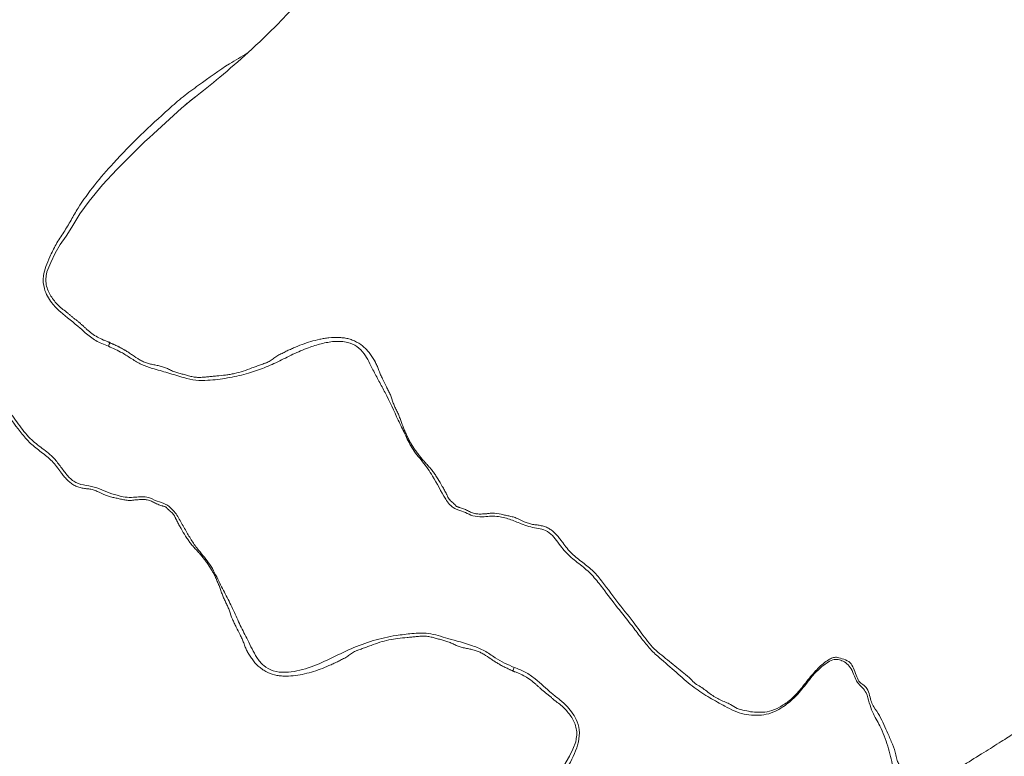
# Model space of a CAD drawing. Header units: millimetres. Extents: x 542 to 1522, y 744 to 2613.
# Tile 4 of 7: x 970 to 1180, y 1757 to 1914. Entities that reach past the tile are written whole.
import ezdxf

# ---------------------------------------------------------------- set-up
doc = ezdxf.new("R2010")
doc.units = ezdxf.units.MM

msp = doc.modelspace()

# ---------------------------------------------------------------- linework, layer by layer
at = {"color": 7, "linetype": 'Continuous', "lineweight": 15}
msp.add_line((1007.17, 1897.56), (1005.12, 1895.9), dxfattribs=at)
at = {"color": 8, "linetype": 'Continuous', "lineweight": 15, "flags": 128}
for points in [[(1005.12, 1895.9), (1004.32, 1895.25), (1001.74, 1892.9), (999.23, 1890.52), (998.36, 1889.73), (997.43, 1888.93), (996.52, 1888.12), (995.65, 1887.28), (990.5, 1882.14), (987.47, 1878.86), (984.61, 1875.41), (982.65, 1872.67), (980.92, 1869.8), (979.71, 1867.89), (978.47, 1866.11), (977.37, 1864.26), (976.43, 1862.31), (975.61, 1860.32), (975.61, 1860.32), (975.61, 1860.32)], [(1058.98, 1724.41), (1059.33, 1724.69), (1061.27, 1726.39), (1063.47, 1728.45), (1064.54, 1729.49), (1065.64, 1730.51), (1067.73, 1732.39), (1069.79, 1734.34), (1073.76, 1738.34), (1079.11, 1744.43), (1081.28, 1747.41), (1083.19, 1750.55), (1085.25, 1753.67), (1087.14, 1756.9), (1087.85, 1758.43), (1088.47, 1759.99), (1088.47, 1759.99), (1088.47, 1759.99)]]:
    msp.add_lwpolyline(points, dxfattribs=at)
at = {"color": 7, "linetype": 'Continuous', "lineweight": 15}
for radius, start, end in [(140.79, 82.0197, 155.6276), (141.17, 81.9672, 152.8584)]:
    msp.add_arc((1032.04, 1810.15), radius, start, end, dxfattribs=at)
for points, knots in [([(1159.8, 1748.04), (1160.22, 1748.3), (1161.04, 1748.81), (1162.21, 1749.55), (1163.78, 1750.55), (1165.79, 1751.76), (1168.44, 1753.24), (1171.82, 1755.37), (1175.43, 1757.62), (1179.04, 1759.89), (1182.34, 1761.96), (1185.57, 1763.98), (1189.49, 1766.45), (1194.2, 1769.44), (1199.46, 1772.87), (1204.71, 1776.43), (1209.68, 1779.92), (1214.51, 1783.42), (1219.32, 1786.99), (1224.27, 1790.75), (1228.72, 1794.23), (1232.4, 1797.16), (1235.08, 1799.34), (1237.35, 1801.2), (1239.53, 1803.02), (1241.92, 1805.05), (1244.46, 1807.23), (1248.29, 1810.61), (1253.18, 1815.1), (1258.48, 1820.41), (1263.02, 1825.41), (1267.13, 1830.32), (1271.57, 1835.97), (1276.52, 1842.58), (1281.98, 1850.26), (1288.24, 1859.53), (1295.15, 1870.31), (1302.54, 1882.49), (1309.95, 1895.36), (1317.13, 1908.5), (1323.83, 1921.4), (1329.85, 1933.55), (1335.17, 1944.76), (1339.51, 1954.3), (1343, 1962.23), (1345.74, 1968.63), (1348.06, 1974.2), (1349.94, 1978.81), (1351.49, 1982.67), (1353.15, 1986.88), (1355.14, 1992.03), (1357.38, 1998.02), (1359.55, 2003.95), (1361.59, 2009.75), (1364.23, 2017.44), (1367.48, 2027.39), (1371.17, 2039.63), (1374.79, 2052.74), (1378.25, 2066.85), (1381.49, 2082.17), (1384.38, 2098.46), (1386.78, 2115.63), (1388.49, 2132.27), (1389.56, 2148.21), (1390.09, 2163.28), (1390.14, 2178.45), (1389.72, 2193.25), (1388.92, 2207.23), (1387.83, 2220.18), (1386.54, 2232.15), (1385.07, 2243.38), (1383.47, 2253.88), (1381.79, 2263.69), (1380.08, 2272.77), (1378.25, 2281.74), (1376.15, 2291.2), (1373.71, 2301.44), (1370.88, 2312.41), (1367.67, 2323.99), (1364.06, 2336.13), (1360.14, 2348.47), (1356, 2360.75), (1351.68, 2372.87), (1347.17, 2384.88), (1342.94, 2395.63), (1339.09, 2405.01), (1335.8, 2412.79), (1332.71, 2419.85), (1329.92, 2426.06), (1327.59, 2431.13), (1325.7, 2435.18), (1324.24, 2438.27), (1322.93, 2440.99), (1321.59, 2443.77), (1319.89, 2447.26), (1317.67, 2451.73), (1314.89, 2457.25), (1311.59, 2463.64), (1307.76, 2470.89), (1303.44, 2478.84), (1298.82, 2487.1), (1292.92, 2497.36), (1285.92, 2509.07), (1277.87, 2521.94), (1270.45, 2533.34), (1263.67, 2543.37), (1257.54, 2552.19), (1251.53, 2560.57), (1245.35, 2568.98), (1238.65, 2577.81), (1233.82, 2584.07), (1231.19, 2587.35), (1231.03, 2587.54)], [0, 0, 0, 0, 0.0015248, 0.0029902, 0.0044212, 0.0075867, 0.0109508, 0.0145715, 0.0198092, 0.0244116, 0.028092, 0.0320077, 0.0364933, 0.0429342, 0.0498349, 0.0564309, 0.0629919, 0.068991, 0.0753209, 0.0820037, 0.0888341, 0.0933552, 0.0970648, 0.099883, 0.1027784, 0.1061913, 0.1099336, 0.1135232, 0.1225467, 0.1311443, 0.1373353, 0.1439251, 0.1513734, 0.1600259, 0.1699623, 0.1810974, 0.1953018, 0.2102952, 0.2259712, 0.2420744, 0.2574282, 0.2716859, 0.2847166, 0.2964205, 0.3046382, 0.3119418, 0.3182874, 0.3236046, 0.3275672, 0.3313432, 0.3378293, 0.3448665, 0.3514292, 0.3576334, 0.3641392, 0.3769175, 0.3904232, 0.4041422, 0.4194742, 0.4358124, 0.4530684, 0.4711285, 0.4898872, 0.5052329, 0.5209054, 0.5368625, 0.5524913, 0.5669951, 0.5804491, 0.5929255, 0.6044874, 0.6156792, 0.6259833, 0.6354479, 0.6444493, 0.6544616, 0.6655947, 0.6772002, 0.6896943, 0.703008, 0.7165898, 0.7299966, 0.7433347, 0.7566596, 0.7699796, 0.7793575, 0.7883218, 0.7963329, 0.8034064, 0.8095572, 0.8137496, 0.8173108, 0.8202048, 0.82316, 0.8269237, 0.8322796, 0.8386991, 0.84617, 0.8546789, 0.8642116, 0.8743347, 0.8841097, 0.9010612, 0.9167931, 0.9313392, 0.9433481, 0.954451, 0.9647352, 0.9754134, 0.9869079, 0.9992142, 1, 1, 1, 1]), ([(760.57, 2565.22), (762.36, 2563.96), (767.04, 2560.65), (774.23, 2555.39), (781.9, 2549.67), (788.65, 2544.52), (794.52, 2539.95), (799.51, 2536.01), (803.59, 2532.73), (806.8, 2530.12), (809.17, 2528.19), (810.9, 2526.76), (812.29, 2525.61), (814.1, 2524.1), (816.54, 2522.06), (819.98, 2519.15), (824.15, 2515.59), (829.15, 2511.25), (834.94, 2506.12), (841.55, 2500.16), (848.97, 2493.3), (856.98, 2485.69), (865.24, 2477.6), (874.67, 2468.08), (884.82, 2457.42), (895.51, 2445.69), (905.42, 2434.33), (914.59, 2423.38), (923.14, 2412.76), (932.32, 2400.91), (942.31, 2387.41), (950.57, 2375.6), (956.3, 2367.09), (959.42, 2362.36), (962.16, 2358.14), (964.4, 2354.64), (966.07, 2351.99), (967.32, 2349.99), (968.45, 2348.17), (969.82, 2345.95), (971.61, 2343.03), (973.81, 2339.39), (976.58, 2334.74), (979.74, 2329.31), (983.13, 2323.35), (986.41, 2317.45), (990.82, 2309.3), (996.18, 2299.03), (1002.33, 2286.58), (1008.1, 2274.26), (1012.58, 2264.13), (1015.87, 2256.35), (1017.96, 2251.28), (1019.72, 2246.91), (1021.16, 2243.27), (1022.48, 2239.89), (1023.86, 2236.26), (1025.58, 2231.65), (1027.69, 2225.87), (1030.19, 2218.76), (1032.73, 2211.22), (1035.19, 2203.54), (1037.36, 2196.48), (1039.19, 2190.27), (1040.6, 2185.31), (1041.64, 2181.57), (1042.42, 2178.74), (1043.08, 2176.28), (1043.81, 2173.53), (1044.76, 2169.88), (1045.94, 2165.27), (1047.24, 2160.04), (1048.56, 2154.58), (1049.82, 2149.23), (1051.01, 2144.03), (1052.61, 2136.83), (1054.6, 2127.57), (1056.68, 2117.5), (1058.39, 2108.94), (1059.66, 2102.51), (1060.66, 2097.41), (1061.48, 2093.23), (1062.29, 2089.11), (1063.25, 2084.27), (1064.41, 2078.39), (1065.79, 2071.46), (1067.31, 2063.46), (1068.83, 2054.61), (1070.18, 2044.95), (1070.96, 2036.08), (1071.24, 2028.68), (1071.25, 2023.37), (1071.1, 2018.69), (1070.81, 2014.08), (1070.31, 2009.09), (1069.55, 2003.31), (1068.45, 1996.86), (1066.99, 1990.08), (1065.35, 1983.69), (1063.62, 1977.9), (1061.88, 1972.71), (1060.07, 1967.83), (1058.08, 1962.92), (1055.72, 1957.59), (1053.24, 1952.52), (1050.83, 1948.02), (1048.79, 1944.46), (1047.01, 1941.48), (1045.56, 1939.18), (1044.4, 1937.39), (1043.17, 1935.55), (1041.58, 1933.23), (1039.38, 1930.17), (1036.59, 1926.51), (1033.16, 1922.3), (1029.26, 1917.81), (1024.4, 1912.6), (1018.82, 1907.26), (1012.75, 1902), (1008.21, 1898.33), (1005.72, 1896.41), (1005.11, 1895.93)], [0, 0, 0, 0, 0.008238, 0.021559, 0.033559, 0.044226, 0.053552, 0.061531, 0.068157, 0.07326, 0.077099, 0.079674, 0.081719, 0.08389, 0.088522, 0.093697, 0.100867, 0.109171, 0.11861, 0.129984, 0.142664, 0.156649, 0.171581, 0.186184, 0.207086, 0.226995, 0.245908, 0.263823, 0.280742, 0.297212, 0.320264, 0.343913, 0.351468, 0.358864, 0.365215, 0.370425, 0.374497, 0.37702, 0.379288, 0.382545, 0.386842, 0.392178, 0.398553, 0.407198, 0.415861, 0.424333, 0.432615, 0.450732, 0.467914, 0.48489, 0.501933, 0.509607, 0.516686, 0.522587, 0.52731, 0.531419, 0.53626, 0.541925, 0.549943, 0.559407, 0.570314, 0.579897, 0.589754, 0.598132, 0.604271, 0.609146, 0.612756, 0.61532, 0.618744, 0.623472, 0.629504, 0.636639, 0.643745, 0.650645, 0.657338, 0.663824, 0.678414, 0.692982, 0.702546, 0.711316, 0.717707, 0.722198, 0.727379, 0.733612, 0.740886, 0.750075, 0.760437, 0.77184, 0.784234, 0.797601, 0.805721, 0.812342, 0.817736, 0.823497, 0.82981, 0.836666, 0.845447, 0.854444, 0.86273, 0.870277, 0.877192, 0.883361, 0.889848, 0.897158, 0.9053, 0.911076, 0.916381, 0.920734, 0.924144, 0.926607, 0.928798, 0.932504, 0.937253, 0.94306, 0.949946, 0.957865, 0.965721, 0.977191, 0.987592, 0.99691, 1, 1, 1, 1]), ([(975.61, 1860.32), (975.58, 1860.2), (975.55, 1860.08), (975.51, 1859.84), (975.49, 1859.72), (975.44, 1859.37), (975.41, 1859.13), (975.38, 1858.67), (975.37, 1858.43), (975.4, 1857.97), (975.43, 1857.75), (975.56, 1857.09), (975.7, 1856.68), (976.04, 1855.87), (976.24, 1855.49), (976.68, 1854.77), (976.93, 1854.43), (977.46, 1853.76), (977.75, 1853.44), (978.35, 1852.83), (978.67, 1852.54), (979.36, 1852.02), (979.72, 1851.78), (980.23, 1851.37), (980.39, 1851.22), (980.72, 1850.93), (980.88, 1850.78), (981.22, 1850.5), (981.4, 1850.36), (981.75, 1850.09), (981.93, 1849.95), (982.28, 1849.67), (982.45, 1849.53), (982.79, 1849.23), (982.96, 1849.08), (983.3, 1848.78), (983.47, 1848.63), (983.81, 1848.32), (983.97, 1848.16), (984.48, 1847.69), (984.84, 1847.4), (985.59, 1846.85), (985.99, 1846.6), (986.8, 1846.14), (987.23, 1845.94), (987.77, 1845.7), (987.88, 1845.66), (988.1, 1845.57), (988.22, 1845.52), (988.44, 1845.44), (988.55, 1845.39), (988.72, 1845.33), (988.77, 1845.31), (988.86, 1845.28), (988.89, 1845.27), (988.93, 1845.26), (988.94, 1845.26), (988.98, 1845.26), (988.99, 1845.26), (989.01, 1845.26)], [0, 0, 0, 0, 0.015625, 0.015625, 0.03125, 0.03125, 0.0625, 0.0625, 0.09375, 0.09375, 0.125, 0.125, 0.1875, 0.1875, 0.25, 0.25, 0.3125, 0.3125, 0.375, 0.375, 0.4375, 0.4375, 0.5, 0.5, 0.53125, 0.53125, 0.5625, 0.5625, 0.59375, 0.59375, 0.625, 0.625, 0.65625, 0.65625, 0.6875, 0.6875, 0.71875, 0.71875, 0.75, 0.75, 0.8125, 0.8125, 0.875, 0.875, 0.9375, 0.9375, 0.953125, 0.953125, 0.96875, 0.96875, 0.984375, 0.984375, 0.992187, 0.992187, 0.996094, 0.996094, 0.998047, 0.998047, 1, 1, 1, 1]), ([(989.07, 1845.16), (989.08, 1845.15), (989.1, 1845.14), (989.13, 1845.12), (989.18, 1845.1), (989.24, 1845.08), (989.34, 1845.04), (989.41, 1845.01), (989.55, 1844.95), (989.62, 1844.92), (989.75, 1844.86), (989.82, 1844.83), (990.03, 1844.74), (990.16, 1844.67), (990.44, 1844.55), (990.57, 1844.49), (990.78, 1844.39), (990.84, 1844.35), (990.98, 1844.28), (991.04, 1844.25), (991.24, 1844.14), (991.38, 1844.07), (991.64, 1843.93), (991.77, 1843.85), (991.96, 1843.73), (992.03, 1843.69), (992.16, 1843.62), (992.23, 1843.59), (992.43, 1843.48), (992.56, 1843.4), (992.81, 1843.24), (992.94, 1843.15), (993.32, 1842.9), (993.57, 1842.73), (994.33, 1842.2), (994.84, 1841.85), (995.64, 1841.38), (995.92, 1841.24), (996.48, 1841), (996.77, 1840.89), (997.36, 1840.71), (997.66, 1840.64), (998.27, 1840.5), (998.58, 1840.44), (999.19, 1840.32), (999.5, 1840.26), (1000.11, 1840.11), (1000.41, 1840.01), (1001, 1839.8), (1001.29, 1839.67), (1001.86, 1839.4), (1002.15, 1839.26), (1002.58, 1839.07), (1002.73, 1839.01), (1003.03, 1838.9), (1003.18, 1838.85), (1003.63, 1838.71), (1003.94, 1838.63), (1004.55, 1838.47), (1004.86, 1838.39), (1005.47, 1838.21), (1005.78, 1838.12), (1006.4, 1837.96), (1006.71, 1837.89), (1007.34, 1837.8), (1007.67, 1837.77), (1008.32, 1837.76), (1008.64, 1837.78), (1009.28, 1837.82), (1009.6, 1837.86), (1010.24, 1837.93), (1010.56, 1837.96), (1011.2, 1838.03), (1011.52, 1838.06), (1012.48, 1838.14), (1013.12, 1838.2), (1014.07, 1838.32), (1014.39, 1838.36), (1015.02, 1838.47), (1015.34, 1838.53), (1016.28, 1838.74), (1016.9, 1838.92), (1018.14, 1839.32), (1018.75, 1839.55), (1019.68, 1839.89), (1019.98, 1840.01), (1020.6, 1840.23), (1020.91, 1840.34), (1021.52, 1840.57), (1021.83, 1840.69), (1022.22, 1840.81), (1022.3, 1840.84), (1022.45, 1840.89), (1022.53, 1840.92), (1022.75, 1841.02), (1022.89, 1841.1), (1023.18, 1841.28), (1023.31, 1841.38), (1023.59, 1841.57), (1023.73, 1841.66), (1024.14, 1841.95), (1024.42, 1842.14), (1024.84, 1842.4), (1024.99, 1842.49), (1025.28, 1842.64), (1025.42, 1842.71), (1025.87, 1842.93), (1026.16, 1843.08), (1026.75, 1843.37), (1027.04, 1843.51), (1027.64, 1843.79), (1027.94, 1843.92), (1028.84, 1844.31), (1029.44, 1844.56), (1030.67, 1845.01), (1031.29, 1845.22), (1032.55, 1845.59), (1033.19, 1845.76), (1034.16, 1845.96), (1034.49, 1846.03), (1035.15, 1846.13), (1035.48, 1846.18), (1036.49, 1846.29), (1037.16, 1846.32), (1038.17, 1846.29), (1038.5, 1846.26), (1039.18, 1846.17), (1039.51, 1846.11), (1040.16, 1845.96), (1040.48, 1845.86), (1041.11, 1845.62), (1041.42, 1845.48), (1042.32, 1845), (1042.86, 1844.61), (1043.6, 1843.93), (1043.84, 1843.69), (1044.29, 1843.18), (1044.49, 1842.92), (1044.89, 1842.38), (1045.08, 1842.11), (1045.34, 1841.68), (1045.42, 1841.53), (1045.55, 1841.32), (1045.61, 1841.2), (1045.67, 1841.09), (1045.71, 1841.02), (1045.73, 1840.98), (1045.75, 1840.94)], [0, 0, 0, 0, 0.000977, 0.000977, 0.001953, 0.003906, 0.003906, 0.007812, 0.007812, 0.011719, 0.011719, 0.015625, 0.015625, 0.023437, 0.023437, 0.03125, 0.03125, 0.035156, 0.035156, 0.039062, 0.039062, 0.046875, 0.046875, 0.054687, 0.054687, 0.058594, 0.058594, 0.0625, 0.0625, 0.070312, 0.070312, 0.078125, 0.078125, 0.09375, 0.09375, 0.125, 0.125, 0.140625, 0.140625, 0.15625, 0.15625, 0.171875, 0.171875, 0.1875, 0.1875, 0.203125, 0.203125, 0.21875, 0.21875, 0.234375, 0.234375, 0.25, 0.25, 0.257812, 0.257812, 0.265625, 0.265625, 0.28125, 0.28125, 0.296875, 0.296875, 0.3125, 0.3125, 0.328125, 0.328125, 0.34375, 0.34375, 0.359375, 0.359375, 0.375, 0.375, 0.390625, 0.390625, 0.40625, 0.40625, 0.4375, 0.4375, 0.453125, 0.453125, 0.46875, 0.46875, 0.5, 0.5, 0.53125, 0.53125, 0.546875, 0.546875, 0.5625, 0.5625, 0.578125, 0.578125, 0.582031, 0.582031, 0.585937, 0.585937, 0.59375, 0.59375, 0.601562, 0.601562, 0.609375, 0.609375, 0.625, 0.625, 0.632812, 0.632812, 0.640625, 0.640625, 0.65625, 0.65625, 0.671875, 0.671875, 0.6875, 0.6875, 0.71875, 0.71875, 0.75, 0.75, 0.78125, 0.78125, 0.796875, 0.796875, 0.8125, 0.8125, 0.84375, 0.84375, 0.859375, 0.859375, 0.875, 0.875, 0.890625, 0.890625, 0.90625, 0.90625, 0.9375, 0.9375, 0.953125, 0.953125, 0.96875, 0.96875, 0.984375, 0.984375, 0.992188, 0.992188, 0.996094, 0.998047, 0.998047, 1, 1, 1, 1]), ([(1045.75, 1840.94), (1045.88, 1840.66), (1046.01, 1840.37), (1046.26, 1839.79), (1046.37, 1839.5), (1046.54, 1839.06), (1046.6, 1838.91), (1046.72, 1838.62), (1046.78, 1838.47), (1046.97, 1838.04), (1047.11, 1837.76), (1047.52, 1836.9), (1047.79, 1836.33), (1048.22, 1835.49), (1048.37, 1835.21), (1048.66, 1834.64), (1048.79, 1834.36), (1049.15, 1833.48), (1049.34, 1832.88), (1049.6, 1832.13), (1049.65, 1831.98), (1049.76, 1831.68), (1049.82, 1831.53), (1050.02, 1831.1), (1050.16, 1830.82), (1050.45, 1830.26), (1050.59, 1829.97), (1050.84, 1829.39), (1050.96, 1829.1), (1051.18, 1828.51), (1051.28, 1828.21), (1051.49, 1827.61), (1051.6, 1827.32), (1051.83, 1826.73), (1051.95, 1826.44), (1052.19, 1825.86), (1052.32, 1825.57), (1052.58, 1825), (1052.71, 1824.72), (1053.01, 1824.17), (1053.16, 1823.9), (1053.48, 1823.37), (1053.65, 1823.1), (1053.99, 1822.58), (1054.16, 1822.32), (1054.52, 1821.81), (1054.71, 1821.56), (1055.09, 1821.07), (1055.29, 1820.82), (1055.7, 1820.34), (1055.89, 1820.09), (1056.31, 1819.62), (1056.53, 1819.39), (1056.97, 1818.93), (1057.18, 1818.7), (1057.59, 1818.22), (1057.79, 1817.97), (1058.16, 1817.47), (1058.35, 1817.21), (1058.7, 1816.69), (1058.87, 1816.42), (1059.37, 1815.62), (1059.69, 1815.07), (1060.08, 1814.38), (1060.15, 1814.24), (1060.31, 1813.97), (1060.38, 1813.83), (1060.53, 1813.55), (1060.61, 1813.41), (1060.76, 1813.13), (1060.83, 1812.99), (1060.94, 1812.78), (1060.98, 1812.71), (1061.05, 1812.57), (1061.08, 1812.49), (1061.17, 1812.27), (1061.22, 1812.12), (1061.38, 1811.85), (1061.48, 1811.72), (1061.71, 1811.49), (1061.83, 1811.39), (1062.07, 1811.18), (1062.19, 1811.07), (1062.37, 1810.91), (1062.43, 1810.86), (1062.54, 1810.74), (1062.6, 1810.69), (1062.72, 1810.58), (1062.77, 1810.52), (1062.85, 1810.43), (1062.87, 1810.4), (1062.91, 1810.35), (1062.93, 1810.33), (1062.95, 1810.3), (1062.96, 1810.28), (1062.98, 1810.25), (1062.99, 1810.23), (1063.03, 1810.22), (1063.05, 1810.22), (1063.09, 1810.21), (1063.1, 1810.2), (1063.14, 1810.19), (1063.16, 1810.19), (1063.26, 1810.16), (1063.33, 1810.13), (1063.48, 1810.08), (1063.55, 1810.05), (1063.7, 1810), (1063.78, 1809.98), (1064.01, 1809.92), (1064.16, 1809.87), (1064.61, 1809.71), (1064.89, 1809.58), (1065.46, 1809.31), (1065.74, 1809.16), (1066.17, 1808.97), (1066.32, 1808.91), (1066.61, 1808.81), (1066.76, 1808.76), (1066.99, 1808.71), (1067.06, 1808.69), (1067.22, 1808.66), (1067.3, 1808.65), (1067.53, 1808.62), (1067.69, 1808.61), (1068.17, 1808.59), (1068.49, 1808.62), (1068.88, 1808.64), (1068.96, 1808.65), (1069.12, 1808.65), (1069.2, 1808.65), (1069.36, 1808.66), (1069.44, 1808.67), (1069.59, 1808.69), (1069.67, 1808.7), (1070.07, 1808.76), (1070.39, 1808.79), (1071.33, 1808.8), (1071.95, 1808.68), (1072.88, 1808.48), (1073.19, 1808.41), (1073.8, 1808.28), (1074.11, 1808.21), (1074.73, 1808.08), (1075.03, 1808), (1075.63, 1807.82), (1075.93, 1807.71), (1076.79, 1807.32), (1077.35, 1807.02), (1078.22, 1806.67), (1078.52, 1806.57), (1079.12, 1806.41), (1079.43, 1806.37), (1080.06, 1806.29), (1080.37, 1806.26), (1080.99, 1806.16), (1081.29, 1806.09), (1081.88, 1805.92), (1082.17, 1805.81), (1082.72, 1805.54), (1082.98, 1805.39), (1083.72, 1804.86), (1084.17, 1804.42), (1084.77, 1803.72), (1084.97, 1803.48), (1085.25, 1803.12), (1085.34, 1803), (1085.48, 1802.81), (1085.53, 1802.75), (1085.62, 1802.62), (1085.67, 1802.56), (1085.71, 1802.5)], [0, 0, 0, 0, 0.015625, 0.015625, 0.03125, 0.03125, 0.039062, 0.039062, 0.046875, 0.046875, 0.0625, 0.0625, 0.09375, 0.09375, 0.109375, 0.109375, 0.125, 0.125, 0.15625, 0.15625, 0.164062, 0.164062, 0.171875, 0.171875, 0.1875, 0.1875, 0.203125, 0.203125, 0.21875, 0.21875, 0.234375, 0.234375, 0.25, 0.25, 0.265625, 0.265625, 0.28125, 0.28125, 0.296875, 0.296875, 0.3125, 0.3125, 0.328125, 0.328125, 0.34375, 0.34375, 0.359375, 0.359375, 0.375, 0.375, 0.390625, 0.390625, 0.40625, 0.40625, 0.421875, 0.421875, 0.4375, 0.4375, 0.453125, 0.453125, 0.46875, 0.46875, 0.5, 0.5, 0.507812, 0.507812, 0.515625, 0.515625, 0.523437, 0.523437, 0.53125, 0.53125, 0.535156, 0.535156, 0.539062, 0.539062, 0.546875, 0.546875, 0.554687, 0.554687, 0.5625, 0.5625, 0.570312, 0.570312, 0.574219, 0.574219, 0.578125, 0.578125, 0.582031, 0.582031, 0.583984, 0.583984, 0.584961, 0.584961, 0.585937, 0.585937, 0.586914, 0.586914, 0.587891, 0.587891, 0.588867, 0.588867, 0.589844, 0.589844, 0.59375, 0.59375, 0.597656, 0.597656, 0.601562, 0.601562, 0.609375, 0.609375, 0.625, 0.625, 0.640625, 0.640625, 0.648437, 0.648437, 0.65625, 0.65625, 0.660156, 0.660156, 0.664062, 0.664062, 0.671875, 0.671875, 0.6875, 0.6875, 0.691406, 0.691406, 0.695312, 0.695312, 0.699219, 0.699219, 0.703125, 0.703125, 0.71875, 0.71875, 0.75, 0.75, 0.765625, 0.765625, 0.78125, 0.78125, 0.796875, 0.796875, 0.8125, 0.8125, 0.84375, 0.84375, 0.859375, 0.859375, 0.875, 0.875, 0.890625, 0.890625, 0.90625, 0.90625, 0.921875, 0.921875, 0.9375, 0.9375, 0.96875, 0.96875, 0.984375, 0.984375, 0.992187, 0.992187, 0.996094, 0.996094, 1, 1, 1, 1]), ([(1018.34, 1779.37), (1018.21, 1779.65), (1018.08, 1779.94), (1017.83, 1780.51), (1017.71, 1780.8), (1017.55, 1781.24), (1017.49, 1781.38), (1017.38, 1781.67), (1017.32, 1781.82), (1017.13, 1782.24), (1016.99, 1782.52), (1016.58, 1783.37), (1016.31, 1783.93), (1015.89, 1784.77), (1015.74, 1785.04), (1015.46, 1785.6), (1015.33, 1785.88), (1014.97, 1786.75), (1014.77, 1787.34), (1014.47, 1788.23), (1014.36, 1788.53), (1014.12, 1789.1), (1013.97, 1789.38), (1013.69, 1789.94), (1013.55, 1790.22), (1013.29, 1790.79), (1013.17, 1791.08), (1012.95, 1791.66), (1012.85, 1791.96), (1012.65, 1792.55), (1012.54, 1792.84), (1012.37, 1793.27), (1012.31, 1793.42), (1012.19, 1793.71), (1012.13, 1793.85), (1011.95, 1794.28), (1011.83, 1794.57), (1011.58, 1795.14), (1011.45, 1795.42), (1011.17, 1795.96), (1011.02, 1796.23), (1010.7, 1796.76), (1010.54, 1797.02), (1010.21, 1797.54), (1010.05, 1797.8), (1009.7, 1798.31), (1009.52, 1798.56), (1009.14, 1799.05), (1008.94, 1799.29), (1008.55, 1799.77), (1008.35, 1800.01), (1008.05, 1800.37), (1007.94, 1800.49), (1007.73, 1800.72), (1007.63, 1800.83), (1007.3, 1801.17), (1007.09, 1801.4), (1006.67, 1801.87), (1006.47, 1802.11), (1006.09, 1802.6), (1005.91, 1802.85), (1005.55, 1803.36), (1005.38, 1803.62), (1004.88, 1804.41), (1004.56, 1804.95), (1004.1, 1805.77), (1003.94, 1806.04), (1003.71, 1806.45), (1003.64, 1806.59), (1003.49, 1806.86), (1003.41, 1807), (1003.27, 1807.28), (1003.2, 1807.42), (1003.09, 1807.63), (1003.05, 1807.69), (1002.99, 1807.84), (1002.96, 1807.91), (1002.9, 1808.06), (1002.87, 1808.13), (1002.81, 1808.28), (1002.77, 1808.34), (1002.64, 1808.54), (1002.53, 1808.66), (1002.3, 1808.88), (1002.18, 1808.98), (1001.94, 1809.19), (1001.82, 1809.29), (1001.64, 1809.45), (1001.59, 1809.51), (1001.48, 1809.62), (1001.42, 1809.68), (1001.31, 1809.79), (1001.26, 1809.85), (1001.18, 1809.94), (1001.15, 1809.97), (1001.12, 1810.03), (1001.11, 1810.04), (1001.1, 1810.07), (1001.09, 1810.08), (1001.08, 1810.09), (1001.07, 1810.09), (1001.04, 1810.09), (1001.02, 1810.09), (1000.98, 1810.1), (1000.96, 1810.11), (1000.9, 1810.13), (1000.86, 1810.14), (1000.75, 1810.18), (1000.68, 1810.21), (1000.53, 1810.26), (1000.45, 1810.28), (1000.3, 1810.33), (1000.22, 1810.35), (999.83, 1810.46), (999.54, 1810.57), (998.96, 1810.83), (998.67, 1810.98), (998.09, 1811.26), (997.8, 1811.39), (997.35, 1811.54), (997.19, 1811.58), (996.96, 1811.63), (996.88, 1811.65), (996.72, 1811.67), (996.64, 1811.68), (996.39, 1811.7), (996.23, 1811.71), (995.91, 1811.71), (995.75, 1811.7), (995.43, 1811.68), (995.27, 1811.67), (994.95, 1811.66), (994.79, 1811.66), (994.47, 1811.62), (994.3, 1811.59), (993.98, 1811.55), (993.82, 1811.54), (993.51, 1811.52), (993.35, 1811.51), (993.03, 1811.52), (992.87, 1811.53), (992.4, 1811.59), (992.08, 1811.64), (991.46, 1811.77), (991.14, 1811.85), (990.52, 1811.98), (990.21, 1812.05), (989.58, 1812.18), (989.28, 1812.25), (988.67, 1812.42), (988.37, 1812.52), (987.49, 1812.88), (986.93, 1813.19), (986.06, 1813.57), (985.76, 1813.68), (985.31, 1813.81), (985.16, 1813.85), (984.85, 1813.91), (984.7, 1813.93), (984.22, 1814), (983.91, 1814.03), (983.28, 1814.12), (982.97, 1814.18), (982.37, 1814.34), (982.07, 1814.44), (981.49, 1814.7), (981.21, 1814.86), (980.7, 1815.21), (980.45, 1815.41), (979.98, 1815.84), (979.76, 1816.07), (979.34, 1816.55), (979.14, 1816.79), (978.85, 1817.17), (978.75, 1817.3), (978.61, 1817.49), (978.53, 1817.59), (978.45, 1817.7), (978.42, 1817.75), (978.39, 1817.78), (978.38, 1817.8), (978.37, 1817.81)], [0, 0, 0, 0, 0.015625, 0.015625, 0.03125, 0.03125, 0.039063, 0.039063, 0.046875, 0.046875, 0.0625, 0.0625, 0.09375, 0.09375, 0.109375, 0.109375, 0.125, 0.125, 0.15625, 0.15625, 0.171875, 0.171875, 0.1875, 0.1875, 0.203125, 0.203125, 0.21875, 0.21875, 0.234375, 0.234375, 0.25, 0.25, 0.257813, 0.257813, 0.265625, 0.265625, 0.28125, 0.28125, 0.296875, 0.296875, 0.3125, 0.3125, 0.328125, 0.328125, 0.34375, 0.34375, 0.359375, 0.359375, 0.375, 0.375, 0.390625, 0.390625, 0.398438, 0.398438, 0.40625, 0.40625, 0.421875, 0.421875, 0.4375, 0.4375, 0.453125, 0.453125, 0.46875, 0.46875, 0.5, 0.5, 0.515625, 0.515625, 0.523438, 0.523438, 0.53125, 0.53125, 0.539063, 0.539063, 0.542969, 0.542969, 0.546875, 0.546875, 0.550781, 0.550781, 0.554688, 0.554688, 0.5625, 0.5625, 0.570313, 0.570313, 0.578125, 0.578125, 0.582031, 0.582031, 0.585938, 0.585938, 0.589844, 0.589844, 0.591797, 0.591797, 0.592773, 0.592773, 0.593262, 0.593262, 0.59375, 0.59375, 0.594727, 0.594727, 0.595703, 0.595703, 0.597656, 0.597656, 0.601563, 0.601563, 0.605469, 0.605469, 0.609375, 0.609375, 0.625, 0.625, 0.640625, 0.640625, 0.65625, 0.65625, 0.664063, 0.664063, 0.667969, 0.667969, 0.671875, 0.671875, 0.679688, 0.679688, 0.6875, 0.6875, 0.695313, 0.695313, 0.703125, 0.703125, 0.710938, 0.710938, 0.71875, 0.71875, 0.726563, 0.726563, 0.734375, 0.734375, 0.75, 0.75, 0.765625, 0.765625, 0.78125, 0.78125, 0.796875, 0.796875, 0.8125, 0.8125, 0.84375, 0.84375, 0.859375, 0.859375, 0.867188, 0.867188, 0.875, 0.875, 0.890625, 0.890625, 0.90625, 0.90625, 0.921875, 0.921875, 0.9375, 0.9375, 0.953125, 0.953125, 0.96875, 0.96875, 0.984375, 0.984375, 0.992188, 0.992188, 0.996094, 0.998047, 0.999023, 0.999023, 1, 1, 1, 1]), ([(1075.02, 1775.15), (1075, 1775.16), (1074.99, 1775.17), (1074.95, 1775.18), (1074.9, 1775.2), (1074.85, 1775.23), (1074.75, 1775.27), (1074.69, 1775.29), (1074.55, 1775.35), (1074.49, 1775.38), (1074.35, 1775.44), (1074.29, 1775.47), (1074.09, 1775.56), (1073.96, 1775.62), (1073.69, 1775.74), (1073.56, 1775.8), (1073.29, 1775.93), (1073.17, 1776), (1072.9, 1776.13), (1072.77, 1776.2), (1072.52, 1776.34), (1072.39, 1776.41), (1072.14, 1776.57), (1072.01, 1776.64), (1071.62, 1776.85), (1071.37, 1777.01), (1070.87, 1777.34), (1070.62, 1777.51), (1069.87, 1778.02), (1069.38, 1778.38), (1068.6, 1778.84), (1068.33, 1778.98), (1067.78, 1779.24), (1067.5, 1779.35), (1066.92, 1779.54), (1066.63, 1779.62), (1066.02, 1779.77), (1065.72, 1779.83), (1065.1, 1779.95), (1064.79, 1780.01), (1064.18, 1780.15), (1063.88, 1780.23), (1063.29, 1780.43), (1063.01, 1780.54), (1062.43, 1780.8), (1062.15, 1780.94), (1061.58, 1781.21), (1061.29, 1781.33), (1060.7, 1781.53), (1060.4, 1781.61), (1059.8, 1781.77), (1059.49, 1781.85), (1058.89, 1782.02), (1058.59, 1782.1), (1057.98, 1782.27), (1057.68, 1782.35), (1057.06, 1782.47), (1056.74, 1782.51), (1056.1, 1782.55), (1055.77, 1782.55), (1055.11, 1782.51), (1054.78, 1782.48), (1054.13, 1782.42), (1053.8, 1782.38), (1053.15, 1782.31), (1052.82, 1782.28), (1051.84, 1782.19), (1051.18, 1782.13), (1049.88, 1781.98), (1049.23, 1781.88), (1047.94, 1781.6), (1047.31, 1781.43), (1046.04, 1781.03), (1045.42, 1780.8), (1044.48, 1780.45), (1044.17, 1780.33), (1043.54, 1780.1), (1043.22, 1779.99), (1042.6, 1779.76), (1042.29, 1779.64), (1041.89, 1779.51), (1041.81, 1779.48), (1041.65, 1779.43), (1041.57, 1779.4), (1041.34, 1779.3), (1041.2, 1779.22), (1040.91, 1779.04), (1040.78, 1778.94), (1040.5, 1778.75), (1040.36, 1778.66), (1039.94, 1778.37), (1039.67, 1778.18), (1039.24, 1777.92), (1039.09, 1777.83), (1038.8, 1777.68), (1038.65, 1777.6), (1038.2, 1777.38), (1037.91, 1777.23), (1037.31, 1776.94), (1037.01, 1776.8), (1036.41, 1776.51), (1036.1, 1776.38), (1035.19, 1775.98), (1034.57, 1775.73), (1033.32, 1775.27), (1032.69, 1775.06), (1031.42, 1774.69), (1030.77, 1774.53), (1029.47, 1774.26), (1028.81, 1774.15), (1027.5, 1774.02), (1026.84, 1773.99), (1025.85, 1774.03), (1025.52, 1774.06), (1024.86, 1774.14), (1024.53, 1774.21), (1023.55, 1774.45), (1022.93, 1774.68), (1022.05, 1775.16), (1021.76, 1775.34), (1021.22, 1775.73), (1020.96, 1775.94), (1020.22, 1776.62), (1019.78, 1777.13), (1019.19, 1777.94), (1019, 1778.22), (1018.74, 1778.64), (1018.66, 1778.78), (1018.53, 1779), (1018.47, 1779.11), (1018.4, 1779.24), (1018.37, 1779.3), (1018.36, 1779.34), (1018.35, 1779.35), (1018.34, 1779.37)], [0, 0, 0, 0, 0.000977, 0.000977, 0.001953, 0.003906, 0.003906, 0.007813, 0.007813, 0.011719, 0.011719, 0.015625, 0.015625, 0.023438, 0.023438, 0.03125, 0.03125, 0.039063, 0.039063, 0.046875, 0.046875, 0.054688, 0.054688, 0.0625, 0.0625, 0.078125, 0.078125, 0.09375, 0.09375, 0.125, 0.125, 0.140625, 0.140625, 0.15625, 0.15625, 0.171875, 0.171875, 0.1875, 0.1875, 0.203125, 0.203125, 0.21875, 0.21875, 0.234375, 0.234375, 0.25, 0.25, 0.265625, 0.265625, 0.28125, 0.28125, 0.296875, 0.296875, 0.3125, 0.3125, 0.328125, 0.328125, 0.34375, 0.34375, 0.359375, 0.359375, 0.375, 0.375, 0.390625, 0.390625, 0.40625, 0.40625, 0.4375, 0.4375, 0.46875, 0.46875, 0.5, 0.5, 0.53125, 0.53125, 0.546875, 0.546875, 0.5625, 0.5625, 0.578125, 0.578125, 0.582031, 0.582031, 0.585938, 0.585938, 0.59375, 0.59375, 0.601563, 0.601563, 0.609375, 0.609375, 0.625, 0.625, 0.632813, 0.632813, 0.640625, 0.640625, 0.65625, 0.65625, 0.671875, 0.671875, 0.6875, 0.6875, 0.71875, 0.71875, 0.75, 0.75, 0.78125, 0.78125, 0.8125, 0.8125, 0.84375, 0.84375, 0.859375, 0.859375, 0.875, 0.875, 0.90625, 0.90625, 0.921875, 0.921875, 0.9375, 0.9375, 0.96875, 0.96875, 0.984375, 0.984375, 0.992188, 0.992188, 0.996094, 0.998047, 0.999023, 0.999023, 1, 1, 1, 1]), ([(1088.47, 1759.99), (1088.51, 1760.11), (1088.53, 1760.23), (1088.57, 1760.47), (1088.59, 1760.58), (1088.64, 1760.94), (1088.67, 1761.17), (1088.71, 1761.64), (1088.71, 1761.88), (1088.68, 1762.34), (1088.65, 1762.56), (1088.52, 1763.22), (1088.38, 1763.63), (1088.05, 1764.44), (1087.85, 1764.82), (1087.4, 1765.54), (1087.15, 1765.88), (1086.62, 1766.55), (1086.34, 1766.87), (1085.73, 1767.48), (1085.41, 1767.76), (1084.72, 1768.29), (1084.36, 1768.53), (1083.85, 1768.94), (1083.69, 1769.09), (1083.36, 1769.38), (1083.2, 1769.53), (1082.86, 1769.81), (1082.69, 1769.95), (1082.34, 1770.22), (1082.16, 1770.36), (1081.81, 1770.63), (1081.63, 1770.78), (1081.29, 1771.07), (1081.12, 1771.23), (1080.78, 1771.53), (1080.61, 1771.68), (1080.28, 1771.99), (1080.11, 1772.15), (1079.6, 1772.61), (1079.24, 1772.91), (1078.49, 1773.46), (1078.1, 1773.71), (1077.28, 1774.17), (1076.85, 1774.37), (1076.31, 1774.61), (1076.2, 1774.65), (1075.98, 1774.74), (1075.87, 1774.79), (1075.64, 1774.87), (1075.53, 1774.92), (1075.37, 1774.98), (1075.31, 1775), (1075.22, 1775.03), (1075.2, 1775.04), (1075.15, 1775.05), (1075.14, 1775.05), (1075.11, 1775.05), (1075.09, 1775.05), (1075.07, 1775.05)], [0, 0, 0, 0, 0.015625, 0.015625, 0.03125, 0.03125, 0.0625, 0.0625, 0.09375, 0.09375, 0.125, 0.125, 0.1875, 0.1875, 0.25, 0.25, 0.3125, 0.3125, 0.375, 0.375, 0.4375, 0.4375, 0.5, 0.5, 0.53125, 0.53125, 0.5625, 0.5625, 0.59375, 0.59375, 0.625, 0.625, 0.65625, 0.65625, 0.6875, 0.6875, 0.71875, 0.71875, 0.75, 0.75, 0.8125, 0.8125, 0.875, 0.875, 0.9375, 0.9375, 0.953125, 0.953125, 0.96875, 0.96875, 0.984375, 0.984375, 0.992188, 0.992188, 0.996094, 0.996094, 0.998047, 0.998047, 1, 1, 1, 1])]:
    msp.add_open_spline(points, degree=3, knots=knots, dxfattribs=at)
at = {"color": 8, "linetype": 'Continuous', "lineweight": 15}
for points, knots in [([(988.72, 1844.42), (988.25, 1844.6), (986.88, 1845.12), (984.77, 1846.32), (982.06, 1848.98), (979.06, 1851.08), (976.8, 1853.4), (975.68, 1855.09), (974.87, 1856.94), (974.71, 1859.16), (975.31, 1861.48), (976.33, 1863.72), (977.49, 1866.2), (979.24, 1868.74), (980.76, 1871.33), (982.73, 1874.8), (985.76, 1878.9), (990.28, 1884.1), (995.57, 1889.56), (1000.64, 1894.17), (1004.63, 1897.72), (1009.13, 1900.95), (1013.54, 1904.15), (1017.11, 1906.23), (1018.38, 1906.97)], [0, 0, 0, 0, 0.017311, 0.049947, 0.083641, 0.150993, 0.184647, 0.206226, 0.228272, 0.260751, 0.283949, 0.308056, 0.34062, 0.373506, 0.406198, 0.438977, 0.505618, 0.572812, 0.665022, 0.757793, 0.804947, 0.852308, 0.947372, 1, 1, 1, 1]), ([(906.11, 1874.08), (906.06, 1873.96), (905.83, 1873.48), (906.08, 1873.29), (906.35, 1872.57), (906.55, 1871.04), (906.87, 1868.74), (907.75, 1866.32), (908.53, 1862.96), (909.38, 1859.97), (910.45, 1857.38), (911.58, 1854.96), (912.55, 1853.54), (913.16, 1851.75), (913.61, 1849.91), (914.51, 1848.77), (915.47, 1847.67), (916.12, 1845.89), (916.77, 1844.23), (917.74, 1843.36), (918.75, 1843.06), (919.72, 1842.66), (920.84, 1842.7), (922.17, 1843.57), (923.79, 1844.8), (925.44, 1846.66), (927.05, 1848.78), (928.45, 1850.47), (929.92, 1851.84), (931.37, 1852.86), (932.78, 1853.69), (934.17, 1854.31), (935.51, 1854.57), (937.27, 1854.76), (938.91, 1854.52), (940.64, 1854.25), (942.2, 1853.64), (944.16, 1852.77), (946.56, 1851.5), (948.97, 1849.96), (951.36, 1847.89), (953.79, 1845.35), (956.86, 1843.17), (959.84, 1840.5), (963.04, 1836.28), (966.36, 1832.13), (969.48, 1827.88), (971.75, 1824.75), (974.61, 1822.64), (976.98, 1820.82), (978.59, 1818.62), (979.96, 1816.75), (981.72, 1815.15), (984.01, 1814.68), (986.28, 1814.31), (988.36, 1813.27), (990.38, 1812.64), (992.29, 1812.15), (994.43, 1812.16), (996.84, 1812.5), (999, 1811.33), (1000.73, 1810.9), (1001.86, 1810.13), (1002.59, 1809.3), (1003.42, 1808.4), (1004.21, 1806.83), (1005.29, 1805.01), (1006.53, 1802.84), (1008.24, 1800.47), (1010.58, 1797.89), (1012.19, 1794.41), (1013.89, 1791.16), (1015.48, 1788.04), (1016.81, 1784.8), (1018.3, 1782.15), (1019.37, 1779.81), (1020.4, 1777.91), (1021.8, 1776.14), (1023.99, 1774.97), (1026.48, 1774.74), (1029, 1775.08), (1032.21, 1775.95), (1036.03, 1777.68), (1040.51, 1779.93), (1045.22, 1781.69), (1049.61, 1782.68), (1052.97, 1783.04), (1055.25, 1783.26), (1057.88, 1783.08), (1061.6, 1781.89), (1065.66, 1780.85), (1069.07, 1779.5), (1071.18, 1777.98), (1073.28, 1776.77), (1074.67, 1776.17), (1075.36, 1775.88)], [0, 0, 0, 0, 0.0075647, 0.0307859, 0.0539883, 0.0773492, 0.1007235, 0.1472149, 0.1706042, 0.1939994, 0.2247347, 0.2401283, 0.2555271, 0.265725, 0.2759558, 0.2860363, 0.2961527, 0.306394, 0.3166283, 0.3239179, 0.331466, 0.3386741, 0.3459975, 0.3534039, 0.3609961, 0.3728638, 0.380229, 0.3875816, 0.3951549, 0.4027421, 0.4095802, 0.4164069, 0.4234996, 0.4306058, 0.4444253, 0.4514327, 0.4584219, 0.4719013, 0.485357, 0.4990097, 0.5125992, 0.5275304, 0.5424852, 0.5575752, 0.5726778, 0.5978115, 0.6105012, 0.6231637, 0.6334175, 0.6436406, 0.6505863, 0.6575361, 0.6643081, 0.6710926, 0.6779494, 0.6846778, 0.6913791, 0.6964601, 0.7016491, 0.7098234, 0.7165169, 0.7221427, 0.7249961, 0.7279491, 0.7316061, 0.7352961, 0.7428011, 0.7496534, 0.7565295, 0.7676103, 0.7789627, 0.7888892, 0.7988018, 0.8087164, 0.8186476, 0.8246361, 0.8306316, 0.8371079, 0.8435844, 0.8510717, 0.8580118, 0.8651226, 0.8793113, 0.8935365, 0.9077447, 0.9219162, 0.9316262, 0.9365462, 0.9414489, 0.9539314, 0.9698796, 0.9779632, 0.9861316, 0.9930328, 1, 1, 1, 1]), ([(978.37, 1817.81), (978.37, 1817.81), (977.78, 1818.64), (976.83, 1819.86), (975.29, 1821.14), (973.71, 1822.35), (971.74, 1823.87), (969.26, 1827), (966.41, 1830.91), (963.06, 1834.98), (960.73, 1838.35), (958.86, 1840.57), (956.65, 1842.31), (954.54, 1844.02), (952.52, 1845.7), (951.14, 1846.78), (950.1, 1847.95), (948.54, 1848.75), (946.9, 1850.18), (944.78, 1851.45), (942.7, 1852.19), (941.19, 1853.31), (939.46, 1853.61), (937.86, 1854.03), (936.08, 1854), (934.23, 1853.94), (932.08, 1852.96), (929.97, 1851.63), (927.79, 1849.43), (925.71, 1846.64), (923.52, 1844.14), (921.72, 1842.77), (920.42, 1842.23), (919.4, 1842.31), (918.25, 1842.74), (916.94, 1843.28), (916.18, 1844.81), (915.65, 1846.33), (915.03, 1847.7), (914, 1848.24), (913.09, 1849.3), (912.75, 1851.16), (912.24, 1852.42), (911.45, 1853.67), (910.07, 1855.81), (908.88, 1859.04), (907.54, 1861.45), (907.19, 1863.93), (906.58, 1865.06), (906.18, 1866.5), (905.74, 1867.44), (905.4, 1868.62), (904.92, 1869.57), (904.78, 1870.87), (904.53, 1871.15), (904.42, 1871.55), (904.18, 1871.58), (903.99, 1871.72), (904.27, 1872.21), (904.32, 1872.28), (904.32, 1872.29), (904.32, 1872.29)], [0, 0, 0, 0, 0, 0.013483, 0.020425, 0.027426, 0.041082, 0.054972, 0.082443, 0.11008, 0.133259, 0.144934, 0.156785, 0.180857, 0.192924, 0.204998, 0.213743, 0.222665, 0.240379, 0.258453, 0.276696, 0.290202, 0.303863, 0.317719, 0.331615, 0.347392, 0.363578, 0.379377, 0.395764, 0.413207, 0.430692, 0.449438, 0.457177, 0.465224, 0.480578, 0.496068, 0.508631, 0.52137, 0.533873, 0.546829, 0.56157, 0.576926, 0.589645, 0.602505, 0.628297, 0.679759, 0.725068, 0.747757, 0.770462, 0.793285, 0.81611, 0.838957, 0.8618, 0.895567, 0.929439, 0.940334, 0.951236, 0.973026, 0.983921, 0.994846, 1, 1, 1, 1]), ([(1157.85, 1746.13), (1157.9, 1746.28), (1158.04, 1746.66), (1157.73, 1747.26), (1157.69, 1748.65), (1157.54, 1750.54), (1156.87, 1752.5), (1156.18, 1754.49), (1155.72, 1756.88), (1154.91, 1759.79), (1153.73, 1762.97), (1152.03, 1765.74), (1151.12, 1768.22), (1150.63, 1770.36), (1149.73, 1771.59), (1148.79, 1772.33), (1148.08, 1773.6), (1147.51, 1775.24), (1146.66, 1776.53), (1145.61, 1777.21), (1144.51, 1777.57), (1143.37, 1777.67), (1141.98, 1776.79), (1140.56, 1775.72), (1139.08, 1774.18), (1137.37, 1771.96), (1135.3, 1769.38), (1132.99, 1767.58), (1130.72, 1766.26), (1128.57, 1765.67), (1126.52, 1765.65), (1124.36, 1765.82), (1122.31, 1766.53), (1119.99, 1767.81), (1117.08, 1769.34), (1113.71, 1771.48), (1110.42, 1774.43), (1107.32, 1777.08), (1104.64, 1779.41), (1102.75, 1781.74), (1100.55, 1784.69), (1097.83, 1788.1), (1095.09, 1791.61), (1092.78, 1794.77), (1090.46, 1797.07), (1087.82, 1799), (1085.77, 1801.02), (1084.41, 1802.96), (1083.24, 1804.37), (1081.75, 1805.33), (1079.5, 1805.62), (1077.06, 1806.39), (1074.36, 1807.57), (1072.05, 1808.15), (1070.07, 1808.14), (1068.38, 1807.98), (1066.57, 1808.09), (1064.95, 1808.97), (1063.64, 1809.43), (1061.98, 1810), (1060.06, 1812.61), (1058.39, 1816.23), (1055.82, 1819.82), (1053.44, 1822.55), (1052.03, 1825.7), (1050.12, 1829.62), (1048.39, 1833.43), (1046.48, 1836.95), (1045.3, 1839.14), (1044.37, 1841.15), (1043.33, 1842.9), (1041.86, 1844.46), (1039.6, 1845.45), (1036.94, 1845.53), (1034.13, 1845.01), (1031.19, 1844.04), (1028.09, 1842.75), (1024.91, 1841.06), (1021.61, 1839.62), (1018.01, 1838.43), (1014.11, 1837.57), (1010.52, 1837.14), (1007.37, 1837.03), (1004.53, 1837.78), (1001.45, 1838.77), (998.4, 1839.57), (995.76, 1840.44), (993.72, 1841.72), (991.45, 1843.22), (989.73, 1843.98), (988.72, 1844.42)], [0, 0, 0, 0, 0.016061, 0.041747, 0.06738, 0.093369, 0.119381, 0.145383, 0.16465, 0.183922, 0.222523, 0.248912, 0.262146, 0.275423, 0.284315, 0.293264, 0.302101, 0.311063, 0.320032, 0.328895, 0.33661, 0.344412, 0.3521, 0.360022, 0.368077, 0.376327, 0.388417, 0.400946, 0.411526, 0.422351, 0.433919, 0.445497, 0.457478, 0.469502, 0.487914, 0.506327, 0.525214, 0.544122, 0.554755, 0.565443, 0.576129, 0.592618, 0.609097, 0.619159, 0.629182, 0.639417, 0.649586, 0.655014, 0.660451, 0.665724, 0.670457, 0.68046, 0.688337, 0.696399, 0.700853, 0.705364, 0.71106, 0.716013, 0.720947, 0.723027, 0.730901, 0.746894, 0.757557, 0.76826, 0.777515, 0.78679, 0.805347, 0.813134, 0.82092, 0.826497, 0.832106, 0.838273, 0.844418, 0.852572, 0.860532, 0.868674, 0.878891, 0.889117, 0.899313, 0.909532, 0.921302, 0.933243, 0.940453, 0.947979, 0.958224, 0.968465, 0.975511, 0.982663, 0.989819, 1, 1, 1, 1]), ([(1085.71, 1802.5), (1085.71, 1802.5), (1086.3, 1801.67), (1087.25, 1800.46), (1088.79, 1799.17), (1090.37, 1797.96), (1092.34, 1796.44), (1094.82, 1793.31), (1097.67, 1789.4), (1101.02, 1785.33), (1103.35, 1781.97), (1105.22, 1779.74), (1107.43, 1778.01), (1109.53, 1776.3), (1111.55, 1774.62), (1112.94, 1773.54), (1113.97, 1772.37), (1115.54, 1771.57), (1117.18, 1770.13), (1119.31, 1768.86), (1121.39, 1768.12), (1122.89, 1767), (1124.6, 1766.7), (1126.19, 1766.29), (1127.97, 1766.31), (1129.82, 1766.36), (1131.99, 1767.35), (1134.13, 1768.69), (1136.3, 1770.91), (1138.36, 1773.65), (1140.5, 1776.11), (1142.26, 1777.46), (1143.54, 1778.05), (1144.57, 1778.05), (1145.71, 1777.59), (1147.03, 1777.12), (1147.82, 1775.7), (1148.35, 1774.24), (1148.89, 1772.83), (1149.8, 1772.19), (1150.73, 1771.47), (1151.21, 1769.95), (1151.55, 1768.43), (1152.32, 1767.12), (1153.76, 1765.01), (1154.92, 1762.17), (1156.09, 1759.46), (1156.78, 1757.62), (1157.06, 1755.96), (1157.53, 1755.18), (1157.85, 1754.19), (1158.23, 1752.86), (1158.71, 1751.54), (1159.16, 1750.59), (1159.28, 1749.67), (1159.48, 1749.25), (1159.61, 1748.86), (1159.92, 1748.8), (1160.1, 1748.65), (1159.87, 1748.16), (1159.81, 1748.07), (1159.8, 1748.04), (1159.8, 1748.04)], [0, 0, 0, 0, 0, 0.013482, 0.020423, 0.027425, 0.041082, 0.054971, 0.082442, 0.110077, 0.133233, 0.144895, 0.156733, 0.180781, 0.192837, 0.204898, 0.213669, 0.222615, 0.240381, 0.258507, 0.276799, 0.290193, 0.303741, 0.31748, 0.331257, 0.347195, 0.363546, 0.379508, 0.396078, 0.413105, 0.430176, 0.448654, 0.456138, 0.463901, 0.479301, 0.494837, 0.50692, 0.519239, 0.531236, 0.543626, 0.556726, 0.570291, 0.582911, 0.595708, 0.621545, 0.673064, 0.705857, 0.738673, 0.755069, 0.771556, 0.788022, 0.804494, 0.847809, 0.869484, 0.891175, 0.912841, 0.934531, 0.956216, 0.966997, 0.977913, 0.999625, 1, 1, 1, 1]), ([(1075.36, 1775.88), (1076.15, 1775.57), (1077.76, 1774.94), (1080.44, 1773.02), (1082.73, 1770.83), (1085.07, 1768.96), (1086.69, 1767.6), (1087.91, 1766), (1088.92, 1764.21), (1089.44, 1761.93), (1088.81, 1758.49), (1087.04, 1754.86), (1084.56, 1751.18), (1082.69, 1747.8), (1080.62, 1744.53), (1077.4, 1740.31), (1072.96, 1735.27), (1067.15, 1729.61), (1062.39, 1725.13), (1058.35, 1721.78), (1054.81, 1719.31), (1051.18, 1716.72), (1048.07, 1714.69), (1046.25, 1713.69), (1045.82, 1713.45)], [0, 0, 0, 0, 0.029096, 0.059138, 0.11477, 0.142727, 0.170706, 0.194828, 0.219385, 0.249247, 0.279209, 0.33676, 0.379222, 0.421673, 0.464236, 0.507045, 0.595916, 0.685326, 0.776282, 0.821981, 0.867827, 0.924928, 0.9821, 1, 1, 1, 1])]:
    msp.add_open_spline(points, degree=3, knots=knots, dxfattribs=at)
at = {"color": 7, "linetype": 'Continuous', "lineweight": 15}
for points in [[(989.01, 1845.26), (988.92, 1844.98), (988.82, 1844.7), (988.72, 1844.42)], [(989.01, 1845.26), (989.03, 1845.23), (989.05, 1845.19), (989.07, 1845.16)], [(988.72, 1844.42), (988.84, 1844.66), (988.96, 1844.91), (989.07, 1845.16)], [(1075.36, 1775.88), (1075.24, 1775.64), (1075.13, 1775.4), (1075.02, 1775.15)], [(1075.07, 1775.05), (1075.16, 1775.33), (1075.26, 1775.6), (1075.36, 1775.88)], [(1075.07, 1775.05), (1075.06, 1775.08), (1075.04, 1775.12), (1075.02, 1775.15)]]:
    msp.add_open_spline(points, degree=3, dxfattribs=at)

doc.saveas('drawing.dxf')
